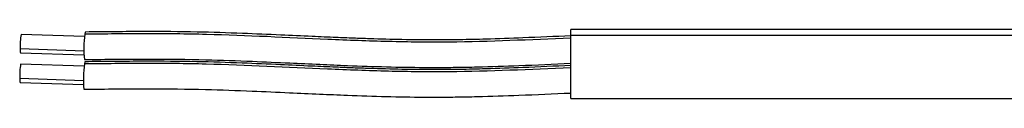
# Model space of a CAD drawing. Header units: millimetres. Extents: x 5 to 597, y 5 to 415.
# Tile 79 of 136: x 281.06 to 302.54, y 318.12 to 319.62. Entities that reach past the tile are written whole.
import ezdxf

# ---------------------------------------------------------------- set-up
doc = ezdxf.new("R2010")
doc.units = ezdxf.units.MM

msp = doc.modelspace()

# ---------------------------------------------------------------- linework, layer by layer
at = {"color": 7, "linetype": 'Continuous', "lineweight": 25}
for p, q in [((308.081, 319.6191), (293.081, 319.6191)), ((293.081, 319.4975), (293.081, 319.6191)), ((282.4794, 319.4669), (281.0938, 319.5142)), ((293.081, 319.4975), (308.081, 319.4975)), ((293.081, 318.1191), (293.081, 319.4975)), ((281.0802, 319.1144), (282.4658, 319.0671)), ((282.4696, 318.819), (281.084, 318.8662)), ((281.0703, 318.4664), (282.4559, 318.4192)), ((293.081, 318.1191), (307.7794, 318.1191))]:
    msp.add_line(p, q, dxfattribs=at)
at = {"color": 8, "linetype": 'Continuous', "lineweight": 25}
for p, q in [((281.0745, 319.2053), (282.4659, 319.1579)), ((281.0647, 318.5574), (282.4561, 318.5099))]:
    msp.add_line(p, q, dxfattribs=at)
at = {"color": 7, "linetype": 'Continuous', "lineweight": 25, "flags": 128}
for points in [[(282.4945, 319.5665), (282.4914, 319.5614), (282.4842, 319.518)], [(282.4846, 318.9185), (282.4816, 318.9135), (282.4744, 318.87)]]:
    msp.add_lwpolyline(points, dxfattribs=at)
at = {"color": 7, "linetype": 'Continuous', "lineweight": 25}
for centre, radius, start, end in [((282.5033, 319.2711), 1.4303, 170.21709, 182.6373), ((284.6846, 319.2017), 2.223, 171.82131, 186.06683), ((281.3273, 319.1754), 0.2546, 173.25168, 193.86371), ((282.4934, 318.6232), 1.4303, 170.21709, 182.6373), ((284.6748, 318.5538), 2.223, 171.82126, 186.06691), ((281.3175, 318.5274), 0.2546, 173.25168, 193.86371)]:
    msp.add_arc(centre, radius, start, end, dxfattribs=at)
for points, knots in [([(293.081, 319.4841), (292.7343, 319.4683), (292.1193, 319.4403), (291.312, 319.4114), (290.6882, 319.3973), (290.077, 319.3915), (289.4223, 319.3979), (288.8135, 319.4142), (288.3348, 319.4312), (287.9155, 319.4481), (287.3877, 319.4714), (286.7078, 319.5031), (285.8735, 319.5397), (284.8843, 319.572), (283.74, 319.5794), (282.9267, 319.571), (282.4944, 319.5665)], [0, 0, 0, 0, 0.0984314, 0.1746196, 0.228871, 0.2750752, 0.3475561, 0.4140699, 0.4475405, 0.4832602, 0.5330283, 0.5973712, 0.6763416, 0.7698263, 0.8776825, 1, 1, 1, 1]), ([(293.081, 319.4354), (292.1982, 319.3953), (291.3154, 319.3552), (290.2116, 319.3447), (289.9908, 319.3447), (289.5492, 319.3488), (288.8868, 319.3609), (288.2245, 319.3864), (286.9005, 319.4437), (286.0192, 319.4908), (284.9159, 319.5189), (284.6951, 319.5228), (284.2533, 319.5273), (283.5903, 319.5296), (282.9267, 319.5226), (282.4842, 319.518)], [0, 0, 0, 0, 0.25, 0.25, 0.3125, 0.3125, 0.375, 0.5, 0.5, 0.75, 0.75, 0.8125, 0.8125, 0.875, 1, 1, 1, 1]), ([(282.4741, 318.9668), (282.9503, 318.972), (283.8338, 318.9815), (285.057, 318.9689), (286.0741, 318.9315), (286.9012, 318.894), (287.5927, 318.8621), (288.2946, 318.8322), (289.0532, 318.8063), (289.7077, 318.7947), (290.2081, 318.7937), (290.5954, 318.7968), (291.1877, 318.8081), (292.0274, 318.8363), (292.7052, 318.867), (293.081, 318.8841)], [0, 0, 0, 0, 0.13450578, 0.24952823, 0.34537084, 0.42231181, 0.48391143, 0.54132484, 0.62113036, 0.69856176, 0.7261965, 0.76244841, 0.80793786, 0.89352967, 1, 1, 1, 1]), ([(293.081, 318.8359), (292.734, 318.8202), (292.1184, 318.7923), (291.3104, 318.7636), (290.6859, 318.7495), (290.0741, 318.7437), (289.4189, 318.75), (288.8094, 318.7664), (288.3304, 318.7834), (287.9107, 318.8002), (287.3824, 318.8236), (286.7019, 318.8552), (285.8669, 318.8919), (284.8767, 318.9243), (283.7314, 318.9317), (282.9172, 318.9231), (282.4846, 318.9185)], [0, 0, 0, 0, 0.0984307, 0.1746197, 0.2288728, 0.2750774, 0.347559, 0.4140729, 0.447543, 0.4832609, 0.5330258, 0.597365, 0.6763341, 0.7698209, 0.8776798, 1, 1, 1, 1]), ([(293.081, 318.7873), (292.1973, 318.7474), (291.3137, 318.7074), (290.2089, 318.6968), (289.9879, 318.6968), (289.5459, 318.7009), (288.8829, 318.713), (288.22, 318.7385), (286.8948, 318.7958), (286.0126, 318.8429), (284.9083, 318.8711), (284.6873, 318.875), (284.2451, 318.8796), (283.5815, 318.8818), (282.9172, 318.8748), (282.4744, 318.87)], [0, 0, 0, 0, 0.25, 0.25, 0.3125, 0.3125, 0.375, 0.5, 0.5, 0.75, 0.75, 0.8125, 0.8125, 0.875, 1, 1, 1, 1]), ([(282.4643, 318.3189), (282.9409, 318.3241), (283.8251, 318.3338), (285.0495, 318.3211), (286.0675, 318.2837), (286.8954, 318.2462), (287.5876, 318.2142), (288.2901, 318.1843), (289.0495, 318.1584), (289.7046, 318.1468), (290.2054, 318.1458), (290.5931, 318.149), (291.1859, 318.1603), (292.0264, 318.1884), (292.7049, 318.219), (293.081, 318.2359)], [0, 0, 0, 0, 0.13450161, 0.24952053, 0.34536479, 0.42231073, 0.48391452, 0.54132906, 0.62113343, 0.69856283, 0.72619639, 0.76244712, 0.80793606, 0.89352831, 1, 1, 1, 1])]:
    msp.add_open_spline(points, degree=3, knots=knots, dxfattribs=at)

doc.saveas('drawing.dxf')
